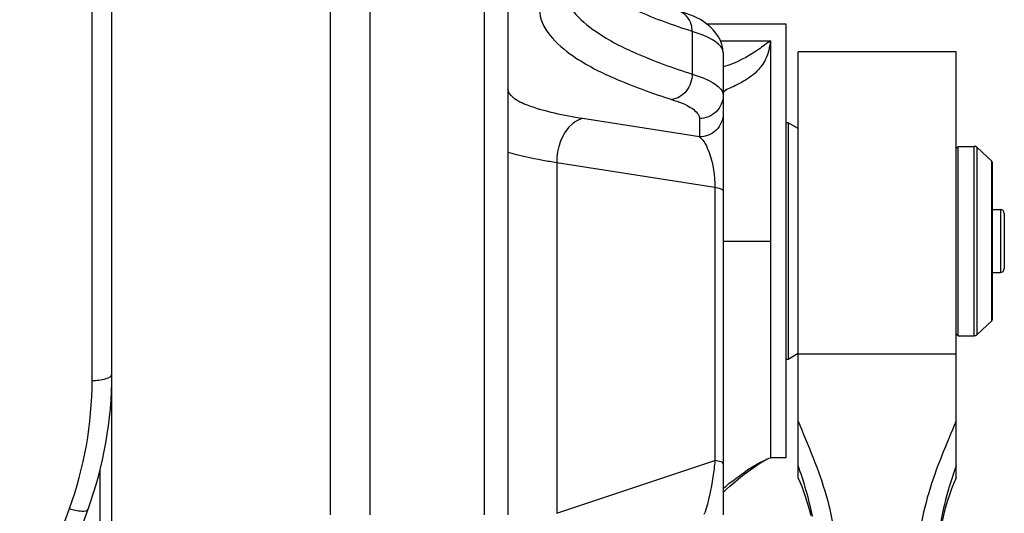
# Model space of a CAD drawing. Header units: millimetres. Extents: x 0 to 11890, y 0 to 8410.
# Tile 76 of 190: x 3846 to 4095, y 6961 to 7087. Entities that reach past the tile are written whole.
import ezdxf

# ---------------------------------------------------------------- set-up
doc = ezdxf.new("R2010")
doc.units = ezdxf.units.MM
doc.header["$LTSCALE"] = 653.95
for name, color, linetype in [('304103000081DXF_CONTINUOUS_LINE', 7, 'CONTINUOUS'), ('304103000088DXF_CONTINUOUS_LINE', 7, 'CONTINUOUS'), ('304103000090DXF_CONTINUOUS_LINE', 7, 'CONTINUOUS'), ('304104000445DXF_CONTINUOUS_LINE', 7, 'CONTINUOUS'), ('304104000503DXF_CONTINUOUS_LINE', 7, 'CONTINUOUS'), ('501023000162DXF_CONTINUOUS_LINE', 7, 'CONTINUOUS')]:
    doc.layers.add(name, color=color, linetype=linetype)

msp = doc.modelspace()

# ---------------------------------------------------------------- linework, layer by layer
at = {"layer": '304103000081DXF_CONTINUOUS_LINE', "color": 9, "linetype": 'Continuous'}
for p, q in [((3864.118, 6995.18), (3864.118, 7101.834)), ((3866.118, 6766.137), (3866.118, 6972.64)), ((3845.781, 6928.049), (3858.389, 6962.688))]:
    msp.add_line(p, q, dxfattribs=at)
at = {"layer": '304103000081DXF_CONTINUOUS_LINE', "color": 7, "linetype": 'Continuous'}
for p, q in [((3869.118, 6744.091), (3869.118, 7103.378)), ((3850.48, 6927.883), (3863.087, 6962.52))]:
    msp.add_line(p, q, dxfattribs=at)
msp.add_arc((3769.118, 6996.723), 100, 339.9993, 0.00058, dxfattribs=at)
at = {"layer": '304103000081DXF_CONTINUOUS_LINE', "color": 9, "linetype": 'Continuous'}
msp.add_arc((3768.389, 6995.309), 95.729, 340.07689, 359.92311, dxfattribs=at)
for points, knots in [([(3864.118, 6995.18), (3865.306, 6995.18), (3866.826, 6995.277), (3869.118, 6996.115), (3869.118, 6996.723)], [0, 0, 0, 0, 0.6611995, 1, 1, 1, 1]), ([(3858.389, 6962.688), (3859.41, 6962.352), (3860.727, 6961.993), (3862.903, 6962.017), (3863.087, 6962.521)], [0, 0, 0, 0, 0.6668267, 1, 1, 1, 1])]:
    msp.add_open_spline(points, degree=3, knots=knots, dxfattribs=at)
at = {"layer": '304103000088DXF_CONTINUOUS_LINE', "color": 7, "linetype": 'Continuous'}
for p, q in [((3924.418, 7104.788), (3924.418, 6961.091)), ((3969.418, 7101.895), (3969.418, 6961.091)), ((4039.918, 7085.516), (4019.757, 7085.516)), ((4039.918, 6975.516), (4039.918, 7085.516)), ((4023.918, 7078.299), (4023.918, 6961.091)), ((4030.897, 6972.614), (4032.976, 6974.05)), ((4032.976, 6974.05), (4035.047, 6975.254)), ((4035.041, 6975.251), (4035.046, 6975.254)), ((4039.918, 6975.516), (4035.918, 6975.516)), ((4030.119, 6972.032), (4030.891, 6972.61)), ((4030.897, 6972.614), (4030.891, 6972.61)), ((4024.807, 6967.634), (4025.645, 6968.404))]:
    msp.add_line(p, q, dxfattribs=at)
at = {"layer": '304103000088DXF_CONTINUOUS_LINE', "color": 9, "linetype": 'Continuous'}
for p, q in [((3934.418, 7098.987), (3934.418, 6961.091)), ((3963.418, 7096.823), (3963.418, 6961.091)), ((4016.079, 7083.66), (4016.079, 7072.841)), ((4023.311, 7081.299), (4035.918, 7081.299)), ((4035.918, 7081.299), (4035.918, 6975.516)), ((4017.918, 7056.907), (3988.335, 7061.556)), ((4017.918, 7061.579), (4017.918, 7056.907)), ((3981.774, 7050.356), (3981.776, 6961.479)), ((4021.854, 7044.057), (3981.774, 7050.356)), ((4021.854, 7044.057), (4021.854, 6974.869)), ((4023.918, 7030.516), (4035.918, 7030.516)), ((3981.776, 6961.479), (4021.854, 6974.869)), ((4031.827, 6973.547), (4030.897, 6972.614))]:
    msp.add_line(p, q, dxfattribs=at)
at = {"layer": '304103000088DXF_CONTINUOUS_LINE', "color": 7, "linetype": 'Continuous'}
for points in [[(4035.042, 6975.252), (4035.556, 6975.461), (4035.918, 6975.516)], [(4025.645, 6968.404), (4026.611, 6969.24), (4027.687, 6970.129), (4028.86, 6971.062), (4030.119, 6972.032)], [(4023.918, 6966.716), (4024.131, 6966.958), (4024.807, 6967.634)]]:
    msp.add_lwpolyline(points, dxfattribs=at)
at = {"layer": '304103000088DXF_CONTINUOUS_LINE', "color": 9, "linetype": 'Continuous'}
for centre, radius, start, end in [((4075.089, 6905.139), 80.943, 123.21967, 124.28187), ((4065.584, 6919.694), 63.558, 122.08116, 123.24001), ((3984.145, 6972.88), 36.889, 341.62808, 342.1936)]:
    msp.add_arc(centre, radius, start, end, dxfattribs=at)
for points, knots in [([(4016.079, 7083.66), (4011.377, 7085.155), (4002.998, 7088.208), (3991.286, 7093.98), (3983.682, 7100.825), (3983.43, 7105.559)], [0, 0, 0, 0, 0.3650829, 0.6492645, 1, 1, 1, 1]), ([(3983.418, 7095.175), (3983.418, 7090.434), (3991.005, 7083.285), (4002.799, 7077.48), (4011.297, 7074.362), (4016.079, 7072.841)], [0, 0, 0, 0, 0.3475821, 0.6321858, 1, 1, 1, 1]), ([(3977.418, 7089.274), (3977.418, 7084.419), (3985.187, 7077.099), (3997.264, 7071.154), (4005.966, 7067.961), (4010.863, 7066.404)], [0, 0, 0, 0, 0.3475821, 0.6321856, 1, 1, 1, 1]), ([(4016.079, 7083.66), (4016.079, 7084.245), (4015.838, 7086.377), (4014.165, 7088.37), (4012.681, 7088.841)], [0, 0, 0, 0, 0.2732323, 1, 1, 1, 1]), ([(4023.918, 7078.299), (4023.918, 7079.437), (4021.078, 7082.083), (4018.11, 7083.014), (4016.079, 7083.66)], [0, 0, 0, 0, 0.3481121, 1, 1, 1, 1]), ([(4035.918, 7081.299), (4034.89, 7080.58), (4031.297, 7077.734), (4027.106, 7075.616), (4023.916, 7074.652)], [0, 0, 0, 0, 0.2735735, 1, 1, 1, 1]), ([(4035.918, 7081.299), (4035.648, 7079.707), (4035.057, 7076.377), (4031.762, 7072.53), (4028.312, 7070.535), (4025.784, 7069.343), (4024.537, 7068.864), (4024.163, 7068.434)], [0, 0, 0, 0, 0.2634004, 0.5375735, 0.7931834, 0.9069975, 1, 1, 1, 1]), ([(4016.079, 7072.841), (4016.079, 7071.31), (4015.076, 7068.277), (4012.272, 7066.548), (4010.863, 7066.404)], [0, 0, 0, 0, 0.5194221, 1, 1, 1, 1]), ([(4016.079, 7072.841), (4018.11, 7072.195), (4021.078, 7071.264), (4023.918, 7068.619), (4023.918, 7067.48)], [0, 0, 0, 0, 0.6518879, 1, 1, 1, 1]), ([(3988.335, 7061.556), (3983.603, 7062.3), (3977.416, 7063.564), (3971.048, 7066.286), (3969.418, 7068.242), (3969.418, 7069.06)], [0, 0, 0, 0, 0.6830972, 0.8833587, 1, 1, 1, 1]), ([(4010.863, 7066.404), (4012.691, 7065.822), (4015.362, 7064.985), (4017.918, 7062.604), (4017.918, 7061.579)], [0, 0, 0, 0, 0.6518911, 1, 1, 1, 1]), ([(4023.918, 7067.48), (4023.918, 7065.971), (4022.613, 7062.815), (4019.445, 7061.579), (4017.918, 7061.579)], [0, 0, 0, 0, 0.4970636, 1, 1, 1, 1]), ([(4024.163, 7068.434), (4024.102, 7068.363), (4023.989, 7068.191), (4023.941, 7067.991), (4023.929, 7067.883)], [0, 0, 0, 0, 0.4618166, 1, 1, 1, 1]), ([(3988.335, 7061.556), (3987.416, 7061.365), (3983.321, 7059.062), (3981.774, 7053.931), (3981.774, 7050.356)], [0, 0, 0, 0, 0.2078929, 1, 1, 1, 1]), ([(4023.918, 7062.808), (4023.918, 7061.299), (4022.613, 7058.142), (4019.445, 7056.907), (4017.918, 7056.907)], [0, 0, 0, 0, 0.4970632, 1, 1, 1, 1]), ([(4017.918, 7056.907), (4019.141, 7055.97), (4021.126, 7051.545), (4021.854, 7047.071), (4021.854, 7044.057)], [0, 0, 0, 0, 0.3382684, 1, 1, 1, 1]), ([(3981.774, 7050.356), (3980.609, 7050.54), (3976.447, 7051.242), (3972.31, 7052.131), (3969.386, 7052.972)], [0, 0, 0, 0, 0.2793183, 1, 1, 1, 1]), ([(4023.918, 7043.239), (4023.918, 7043.474), (4023.001, 7043.865), (4022.37, 7043.977), (4021.854, 7044.058)], [0, 0, 0, 0, 0.3095979, 1, 1, 1, 1]), ([(4021.854, 6974.869), (4021.718, 6973.482), (4021.147, 6969.008), (4020.22, 6964.567), (4019.266, 6961.599)], [0, 0, 0, 0, 0.3088643, 1, 1, 1, 1]), ([(4023.918, 6974.052), (4023.918, 6974.286), (4023.001, 6974.678), (4022.37, 6974.789), (4021.854, 6974.87)], [0, 0, 0, 0, 0.3096056, 1, 1, 1, 1]), ([(4031.827, 6973.547), (4032.155, 6973.752), (4033.192, 6974.385), (4034.307, 6974.872), (4035.042, 6975.252)], [0, 0, 0, 0, 0.318521, 1, 1, 1, 1]), ([(4023.918, 6967.919), (4023.918, 6967.665), (4025.148, 6968.904), (4025.922, 6969.393), (4027.742, 6970.82), (4028.886, 6971.603), (4029.497, 6972.02)], [0, 0, 0, 0, 0.1100952, 0.3737066, 0.6796969, 1, 1, 1, 1])]:
    msp.add_open_spline(points, degree=3, knots=knots, dxfattribs=at)
at = {"layer": '304103000088DXF_CONTINUOUS_LINE', "color": 7, "linetype": 'Continuous'}
msp.add_open_spline([(4023.918, 7078.299), (4023.918, 7081.071), (4020.331, 7086.316), (4015.18, 7088.047), (4012.681, 7088.841)], degree=3, knots=[0, 0, 0, 0, 0.5138255, 1, 1, 1, 1], dxfattribs=at)
at = {"layer": '304103000090DXF_CONTINUOUS_LINE', "color": 7, "linetype": 'Continuous'}
for p, q in [((4082.918, 7078.516), (4042.918, 7078.516)), ((4042.918, 6970.517), (4042.918, 7078.514)), ((4082.918, 6970.519), (4082.918, 7078.514))]:
    msp.add_line(p, q, dxfattribs=at)
at = {"layer": '304103000090DXF_CONTINUOUS_LINE', "color": 9, "linetype": 'Continuous'}
msp.add_line((4042.918, 7001.946), (4082.918, 7001.946), dxfattribs=at)
at = {"layer": '304103000090DXF_CONTINUOUS_LINE', "color": 7, "linetype": 'Continuous'}
for centre, start, end in [((3987.918, 6946.536), 13.81342, 23.55646), ((4137.918, 6946.536), 156.44354, 180)]:
    msp.add_arc(centre, 60, start, end, dxfattribs=at)
at = {"layer": '304103000090DXF_CONTINUOUS_LINE', "color": 9, "linetype": 'Continuous'}
for points, knots in [([(4051.722, 6959.062), (4051.286, 6961.357), (4049.166, 6970.243), (4045.526, 6978.651), (4042.918, 6984.909)], [0, 0, 0, 0, 0.256316, 1, 1, 1, 1]), ([(4082.918, 6984.909), (4080.418, 6978.913), (4075.121, 6966.716), (4072.919, 6953.381), (4072.918, 6946.607)], [0, 0, 0, 0, 0.4895281, 1, 1, 1, 1])]:
    msp.add_open_spline(points, degree=3, knots=knots, dxfattribs=at)
msp.add_open_spline([(4046.556, 6960.67), (4045.679, 6965.063), (4044.402, 6969.379), (4042.918, 6973.605)], degree=3, dxfattribs=at)
at = {"layer": '304103000090DXF_CONTINUOUS_LINE', "color": 7, "linetype": 'Continuous'}
msp.add_open_spline([(4082.918, 6973.605), (4082.196, 6971.549), (4079.419, 6963.043), (4077.918, 6954.052), (4077.918, 6947.277)], degree=3, knots=[0, 0, 0, 0, 0.2433888, 1, 1, 1, 1], dxfattribs=at)
at = {"layer": '304104000445DXF_CONTINUOUS_LINE', "color": 7, "linetype": 'Continuous'}
for p, q in [((4040.418, 7060.516), (4039.918, 7060.516)), ((4040.418, 7060.516), (4040.418, 7000.516)), ((4042.918, 7059.072), (4040.418, 7060.516)), ((4042.918, 7001.959), (4040.418, 7000.516)), ((4040.418, 7000.516), (4039.918, 7000.516))]:
    msp.add_line(p, q, dxfattribs=at)
at = {"layer": '304104000503DXF_CONTINUOUS_LINE', "color": 7, "linetype": 'Continuous'}
for p, q in [((4082.918, 7054.016), (4083.418, 7054.516)), ((4083.418, 7006.516), (4083.418, 7054.516)), ((4083.418, 7054.516), (4087.524, 7054.516)), ((4088.206, 7054.247), (4091.959, 7050.747)), ((4092.118, 7010.65), (4092.118, 7050.382)), ((4088.206, 7006.784), (4091.959, 7010.284)), ((4082.918, 7007.016), (4083.418, 7006.516)), ((4083.418, 7006.516), (4087.524, 7006.516))]:
    msp.add_line(p, q, dxfattribs=at)
at = {"layer": '304104000503DXF_CONTINUOUS_LINE', "color": 9, "linetype": 'Continuous'}
for p, q in [((4087.524, 7006.516), (4087.524, 7054.516)), ((4088.206, 7006.784), (4088.206, 7054.247)), ((4091.959, 7010.284), (4091.959, 7050.747))]:
    msp.add_line(p, q, dxfattribs=at)
at = {"layer": '304104000503DXF_CONTINUOUS_LINE', "color": 7, "linetype": 'Continuous'}
for centre, radius, start, end in [((4087.524, 7053.516), 1, 47, 90), ((4091.618, 7050.382), 0.5, 0, 47), ((4091.618, 7010.65), 0.5, 313, 360), ((4087.524, 7007.516), 1, 270, 313)]:
    msp.add_arc(centre, radius, start, end, dxfattribs=at)
at = {"layer": '501023000162DXF_CONTINUOUS_LINE', "color": 7, "linetype": 'Continuous'}
for p, q in [((4092.118, 7038.516), (4094.118, 7038.516)), ((4095.118, 7037.516), (4095.118, 7023.516)), ((4092.118, 7022.516), (4094.118, 7022.516))]:
    msp.add_line(p, q, dxfattribs=at)
at = {"layer": '501023000162DXF_CONTINUOUS_LINE', "color": 9, "linetype": 'Continuous'}
msp.add_line((4094.118, 7038.516), (4094.118, 7022.516), dxfattribs=at)
at = {"layer": '501023000162DXF_CONTINUOUS_LINE', "color": 7, "linetype": 'Continuous'}
for centre, start, end in [((4094.118, 7037.516), 0, 90), ((4094.118, 7023.516), 270, 360)]:
    msp.add_arc(centre, 1, start, end, dxfattribs=at)

doc.saveas('drawing.dxf')
